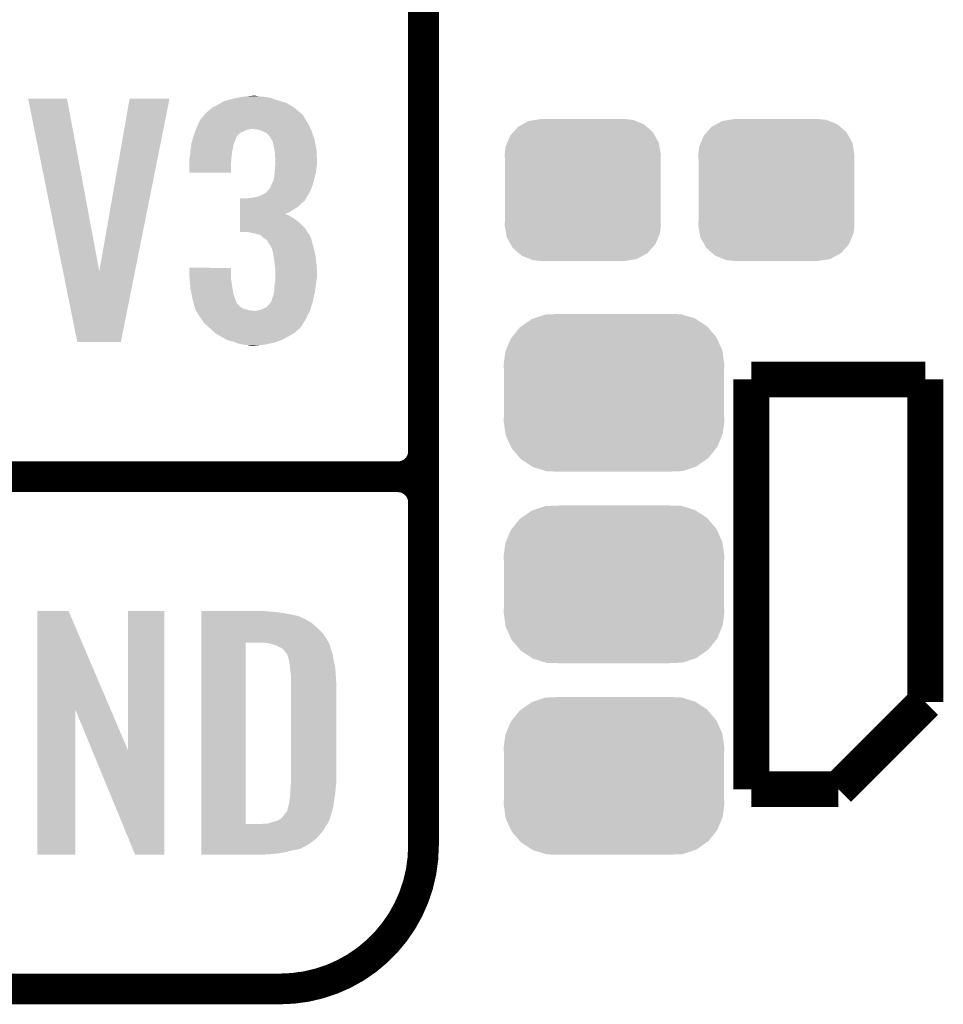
# Model space of a CAD drawing. Extents: x -1.3 to 24.2, y -3.9 to 39.2.
# Tile 3 of 35: x 2 to 6.6, y -1.3 to 3.5. Entities that reach past the tile are written whole.
import ezdxf

# ---------------------------------------------------------------- set-up
doc = ezdxf.new("R2010")
doc.units = 0
doc.layers.get('0').update_dxf_attribs({"linetype": 'CONTINUOUS'})
doc.layers.add('TEMP_HUM_28_CLICK_V100_GTO', color=14, linetype='CONTINUOUS')
doc.layers.add('TEMP_HUM_28_CLICK_V100_GTS', color=12, linetype='CONTINUOUS')

# ---------------------------------------------------------------- blocks, each defined once
blk = doc.blocks.new('CUSTOM_63')
for points in [[(-0.308722, 0.38952), (-0.269336, 0.39116), (0.332862, 0.38952), (0.269336, 0.39116)], [(-0.45942, 0.329798), (-0.408486, 0.365334), (0.461172, 0.329798), (0.40664, 0.365334)], [(-0.408486, 0.365334), (-0.398144, 0.368824), (0.40664, 0.365334), (0.401284, 0.368824)], [(-0.398144, 0.368824), (-0.340756, 0.388186), (0.401284, 0.368824), (0.337274, 0.388186)], [(-0.340756, 0.388186), (-0.308722, 0.38952), (0.337274, 0.388186), (0.332862, 0.38952)], [(-0.506452, 0.275566), (-0.46711, 0.324432), (0.50774, 0.275566), (0.46578, 0.324432)], [(-0.46711, 0.324432), (-0.45942, 0.329798), (0.46578, 0.324432), (0.461172, 0.329798)], [(-0.536172, 0.210462), (-0.511936, 0.268752), (0.537258, 0.210462), (0.51083, 0.268752)], [(-0.511936, 0.268752), (-0.506452, 0.275566), (0.51083, 0.268752), (0.50774, 0.275566)], [(-0.54737, 0.1397), (-0.539378, 0.202748), (0.54737, 0.1397), (0.538362, 0.202748)], [(-0.539378, 0.202748), (-0.536172, 0.210462), (0.538362, 0.202748), (0.537258, 0.210462)], [(-0.5461, 0.114396), (-0.54737, 0.1397), (0.5461, 0.114396), (0.54737, 0.1397)], [(-0.5461, -0.114396), (-0.5461, 0.114396), (0.5461, -0.114396), (0.5461, 0.114396)], [(-0.54737, -0.1397), (-0.5461, -0.114396), (0.54737, -0.1397), (0.5461, -0.114396)], [(-0.538362, -0.202744), (-0.54737, -0.1397), (0.53938, -0.202744), (0.54737, -0.1397)], [(-0.53726, -0.210462), (-0.538362, -0.202744), (0.53617, -0.210462), (0.53938, -0.202744)], [(-0.510832, -0.26875), (-0.53726, -0.210462), (0.511938, -0.26875), (0.53617, -0.210462)], [(-0.507742, -0.275566), (-0.510832, -0.26875), (0.50645, -0.275566), (0.511938, -0.26875)], [(-0.465784, -0.32443), (-0.507742, -0.275566), (0.46711, -0.32443), (0.50645, -0.275566)], [(-0.461176, -0.329798), (-0.465784, -0.32443), (0.459416, -0.329798), (0.46711, -0.32443)], [(-0.406646, -0.365332), (-0.461176, -0.329798), (0.408488, -0.365332), (0.459416, -0.329798)], [(-0.401288, -0.368824), (-0.406646, -0.365332), (0.398138, -0.368824), (0.408488, -0.365332)], [(-0.337284, -0.388186), (-0.401288, -0.368824), (0.340756, -0.388186), (0.398138, -0.368824)], [(-0.332868, -0.389522), (-0.337284, -0.388186), (0.308672, -0.389522), (0.340756, -0.388186)], [(-0.269336, -0.39116), (-0.332868, -0.389522), (0.269336, -0.39116), (0.308672, -0.389522)]]:
    blk.add_solid(points)
blk = doc.blocks.new('CUSTOM_65')
for points in [[(-0.298526, 0.325596), (-0.268438, 0.342124), (0.30335, 0.325596), (0.2622, 0.342124)], [(-0.268438, 0.342124), (-0.233628, 0.347838), (0.2622, 0.342124), (0.247972, 0.347838)], [(-0.233628, 0.347838), (-0.20955, 0.35179), (0.247972, 0.347838), (0.20955, 0.35179)], [(-0.34504, 0.286174), (-0.320744, 0.31339), (0.348152, 0.286174), (0.317222, 0.31339)], [(-0.320744, 0.31339), (-0.298526, 0.325596), (0.317222, 0.31339), (0.30335, 0.325596)], [(-0.37475, 0.234078), (-0.360486, 0.26887), (0.377262, 0.234078), (0.357822, 0.26887)], [(-0.360486, 0.26887), (-0.34504, 0.286174), (0.357822, 0.26887), (0.348152, 0.286174)], [(-0.38735, 0.17526), (-0.383124, 0.213652), (0.38735, 0.17526), (0.380766, 0.213652)], [(-0.383124, 0.213652), (-0.37475, 0.234078), (0.380766, 0.213652), (0.377262, 0.234078)], [(-0.38608, 0.154124), (-0.38735, 0.17526), (0.38608, 0.154124), (0.38735, 0.17526)], [(-0.38608, -0.154124), (-0.38608, 0.154124), (0.38608, -0.154124), (0.38608, 0.154124)], [(-0.38735, -0.17526), (-0.38608, -0.154124), (0.38735, -0.17526), (0.38608, -0.154124)], [(-0.380764, -0.213652), (-0.38735, -0.17526), (0.383124, -0.213652), (0.38735, -0.17526)], [(-0.377262, -0.234078), (-0.380764, -0.213652), (0.374748, -0.234078), (0.383124, -0.213652)], [(-0.35782, -0.26887), (-0.377262, -0.234078), (0.360486, -0.26887), (0.374748, -0.234078)], [(-0.348152, -0.286174), (-0.35782, -0.26887), (0.345038, -0.286174), (0.360486, -0.26887)], [(-0.31722, -0.31339), (-0.348152, -0.286174), (0.320744, -0.31339), (0.345038, -0.286174)], [(-0.30335, -0.325596), (-0.31722, -0.31339), (0.298524, -0.325596), (0.320744, -0.31339)], [(-0.262198, -0.342124), (-0.30335, -0.325596), (0.268438, -0.342124), (0.298524, -0.325596)], [(-0.247972, -0.347838), (-0.262198, -0.342124), (0.233626, -0.347838), (0.268438, -0.342124)], [(-0.20955, -0.35179), (-0.247972, -0.347838), (0.20955, -0.35179), (0.233626, -0.347838)]]:
    blk.add_solid(points)

msp = doc.modelspace()

# ---------------------------------------------------------------- linework, layer by layer
at = {"layer": 'TEMP_HUM_28_CLICK_V100_GTO'}
for points, const_width in [([(4.0132, -0.5588), (4.0132, 18.3388)], 0.1524), ([(4.0132, 1.397), (4.0132, 3.683)], 0.1524), ([(5.6388, 1.7526), (6.5024, 1.7526)], 0.1778), ([(5.6388, -0.2794), (5.6388, 1.7526)], 0.1778), ([(6.5024, 0.1524), (6.5024, 1.7526)], 0.1778), ([(-1.27, 1.27), (3.8862, 1.27)], 0.1524), ([(-1.27, 1.27), (3.8862, 1.27)], 0.1524), ([(6.0706, -0.2794), (6.5024, 0.1524)], 0.1778), ([(5.6388, -0.2794), (6.0706, -0.2794)], 0.1778), ([(-1.27, -1.27), (3.302, -1.27)], 0.1524)]:
    msp.add_lwpolyline(points, dxfattribs=dict(at, const_width=const_width))
at = {"layer": 'TEMP_HUM_28_CLICK_V100_GTO', "const_width": 0.1524}
for points in [[(3.8862, 1.27, 0.4142136), (4.0132, 1.397)], [(4.0132, 1.143, 0.4142136), (3.8862, 1.27)], [(4.0132, 1.143, 0.4142136), (3.8862, 1.27)], [(3.302, -1.27, 0.4142136), (4.0132, -0.5588)]]:
    msp.add_lwpolyline(points, format="xyb", dxfattribs=at)
at = {"layer": 'TEMP_HUM_28_CLICK_V100_GTO'}
for points in [[(2.052348, 3.144498), (2.052344, 3.144514), (2.245364, 3.144498), (2.052344, 3.144514)], [(2.225296, 2.288684), (2.052348, 3.144498), (2.405406, 2.288684), (2.245364, 3.144498)], [(2.405406, 2.288684), (2.555256, 3.14449), (2.582176, 2.288684), (2.753356, 3.14449)], [(2.555256, 3.14449), (2.555262, 3.14452), (2.753356, 3.14449), (2.555262, 3.14452)], [(3.00881, 3.1242), (3.027684, 3.134362), (3.332482, 3.1242), (3.299962, 3.134362)], [(3.027684, 3.134362), (3.037836, 3.1369), (3.299962, 3.134362), (3.29184, 3.1369)], [(3.037836, 3.1369), (3.06832, 3.14452), (3.29184, 3.1369), (3.268978, 3.14452)], [(3.06832, 3.14452), (3.09117, 3.149598), (3.268978, 3.14452), (3.253742, 3.149598)], [(3.09117, 3.149598), (3.114042, 3.15468), (3.253742, 3.149598), (3.22072, 3.15468)], [(3.114042, 3.15468), (3.14071, 3.15722), (3.22072, 3.15468), (3.19278, 3.15722)], [(3.14071, 3.15722), (3.167378, 3.15976), (3.19278, 3.15722), (3.180082, 3.15976)], [(2.936238, 3.075938), (2.938782, 3.078482), (3.401064, 3.075938), (3.398058, 3.078482)], [(2.938782, 3.078482), (2.95148, 3.08864), (3.398058, 3.078482), (3.38605, 3.08864)], [(2.95148, 3.08864), (2.966722, 3.101342), (3.38605, 3.08864), (3.371036, 3.101342)], [(2.966722, 3.101342), (2.971374, 3.10388), (3.371036, 3.101342), (3.368034, 3.10388)], [(2.971374, 3.10388), (2.99466, 3.11658), (3.368034, 3.10388), (3.345814, 3.11658)], [(2.99466, 3.11658), (3.00881, 3.1242), (3.345814, 3.11658), (3.332482, 3.1242)], [(2.893906, 3.014978), (2.90576, 3.040376), (3.44424, 3.014978), (3.429004, 3.040376)], [(2.90576, 3.040376), (2.905762, 3.04038), (3.429004, 3.040376), (3.429, 3.04038)], [(2.905762, 3.04038), (2.925102, 3.063238), (3.429, 3.04038), (3.416302, 3.063238)], [(2.925102, 3.063238), (2.933698, 3.073398), (3.416302, 3.063238), (3.406136, 3.073398)], [(2.933698, 3.073398), (2.936238, 3.075938), (3.406136, 3.073398), (3.401064, 3.075938)], [(2.878454, 2.976878), (2.88036, 2.98196), (3.106424, 2.976878), (3.11912, 2.98196)], [(2.88036, 2.98196), (2.883216, 2.989578), (3.11912, 2.98196), (3.134358, 2.989578)], [(2.883216, 2.989578), (2.88417, 2.99212), (3.134358, 2.989578), (3.14706, 2.99212)], [(2.88417, 2.99212), (2.885122, 2.99466), (3.14706, 2.99212), (3.157218, 2.99466)], [(2.885122, 2.99466), (2.88798, 3.00228), (3.453618, 2.99466), (3.450102, 3.00228)], [(2.88798, 3.00228), (2.893906, 3.014978), (3.450102, 3.00228), (3.44424, 3.014978)], [(3.187698, 2.99212), (3.167378, 2.99466), (3.45479, 2.99212), (3.453618, 2.99466)], [(3.208018, 2.987042), (3.187698, 2.99212), (3.457134, 2.987042), (3.45479, 2.99212)], [(3.218186, 2.981958), (3.208018, 2.987042), (3.45948, 2.981958), (3.457134, 2.987042)], [(3.22326, 2.97942), (3.218186, 2.981958), (3.460326, 2.97942), (3.45948, 2.981958)], [(3.235956, 2.97434), (3.22326, 2.97942), (3.46202, 2.97434), (3.460326, 2.97942)], [(2.86258, 2.923542), (2.867996, 2.943856), (3.072894, 2.923542), (3.08102, 2.943856)], [(2.867996, 2.943856), (2.868674, 2.946394), (3.08102, 2.943856), (3.083554, 2.946394)], [(2.868674, 2.946394), (2.869352, 2.948936), (3.083554, 2.946394), (3.08356, 2.948936)], [(2.869352, 2.948936), (2.87274, 2.96164), (3.08356, 2.948936), (3.08991, 2.96164)], [(2.87274, 2.96164), (2.87369, 2.964176), (3.08991, 2.96164), (3.091178, 2.964176)], [(2.87369, 2.964176), (2.878454, 2.976878), (3.091178, 2.964176), (3.106424, 2.976878)], [(3.243578, 2.966722), (3.235956, 2.97434), (3.46456, 2.966722), (3.46202, 2.97434)], [(3.24866, 2.9591), (3.243578, 2.966722), (3.4671, 2.9591), (3.46456, 2.966722)], [(3.253734, 2.954026), (3.24866, 2.9591), (3.468792, 2.954026), (3.4671, 2.9591)], [(3.25374, 2.95148), (3.253734, 2.954026), (3.46964, 2.95148), (3.468792, 2.954026)], [(3.258822, 2.943858), (3.25374, 2.95148), (3.47218, 2.943858), (3.46964, 2.95148)], [(3.263898, 2.936244), (3.258822, 2.943858), (3.473704, 2.936244), (3.47218, 2.943858)], [(3.26898, 2.91592), (3.263898, 2.936244), (3.477768, 2.91592), (3.473704, 2.936244)], [(2.856806, 2.880358), (2.8575, 2.88798), (3.06324, 2.880358), (3.065144, 2.88798)], [(2.8575, 2.88798), (2.859314, 2.90068), (3.065144, 2.88798), (3.06832, 2.90068)], [(2.859314, 2.90068), (2.861852, 2.918456), (3.06832, 2.90068), (3.07086, 2.918456)], [(2.861852, 2.918456), (2.86258, 2.923542), (3.07086, 2.918456), (3.072894, 2.923542)], [(3.273554, 2.893058), (3.26898, 2.91592), (3.48234, 2.893058), (3.477768, 2.91592)], [(3.2766, 2.877822), (3.273554, 2.893058), (3.483066, 2.877822), (3.48234, 2.893058)], [(2.85242, 2.849882), (2.853054, 2.85242), (3.060488, 2.849882), (3.0607, 2.85242)], [(2.85242, 2.821942), (2.85242, 2.849882), (3.05816, 2.821942), (3.060488, 2.849882)], [(2.853054, 2.85242), (2.85496, 2.860042), (3.0607, 2.85242), (3.061392, 2.860042)], [(2.85496, 2.860042), (2.856806, 2.880358), (3.061392, 2.860042), (3.06324, 2.880358)], [(3.2766, 2.860042), (3.2766, 2.877822), (3.483914, 2.860042), (3.483066, 2.877822)], [(3.27914, 2.847342), (3.2766, 2.860042), (3.484518, 2.847342), (3.483914, 2.860042)], [(3.27914, 2.83972), (3.27914, 2.847342), (3.48488, 2.83972), (3.484518, 2.847342)], [(3.27914, 2.832098), (3.27914, 2.83972), (3.48488, 2.832098), (3.48488, 2.83972)], [(2.85242, 2.778786), (2.85242, 2.821942), (3.058134, 2.778786), (3.05816, 2.821942)], [(3.274752, 2.778758), (3.2766, 2.79908), (3.4798, 2.778758), (3.482056, 2.79908)], [(3.2766, 2.79908), (3.276794, 2.80162), (3.482056, 2.79908), (3.48234, 2.80162)], [(3.276794, 2.80162), (3.278358, 2.82194), (3.48234, 2.80162), (3.48488, 2.82194)], [(3.278358, 2.82194), (3.27914, 2.832098), (3.48488, 2.82194), (3.48488, 2.832098)], [(3.058134, 2.77876), (2.85242, 2.778786), (3.058134, 2.77876), (3.058134, 2.778786)], [(3.2639, 2.72796), (3.27152, 2.745744), (3.466462, 2.72796), (3.47091, 2.745744)], [(3.27152, 2.745744), (3.272026, 2.75082), (3.47091, 2.745744), (3.47218, 2.75082)], [(3.272026, 2.75082), (3.27406, 2.77114), (3.47218, 2.75082), (3.477722, 2.77114)], [(3.27406, 2.77114), (3.274752, 2.778758), (3.477722, 2.77114), (3.4798, 2.778758)], [(3.233416, 2.679704), (3.244, 2.692398), (3.447472, 2.679704), (3.4544, 2.692398)], [(3.244, 2.692398), (3.246118, 2.694938), (3.4544, 2.692398), (3.455322, 2.694938)], [(3.246118, 2.694938), (3.2512, 2.700024), (3.455322, 2.694938), (3.457172, 2.700024)], [(3.2512, 2.700024), (3.25628, 2.71272), (3.457172, 2.700024), (3.461786, 2.71272)], [(3.25628, 2.71272), (3.26009, 2.72034), (3.461786, 2.71272), (3.464558, 2.72034)], [(3.26009, 2.72034), (3.2639, 2.72796), (3.464558, 2.72034), (3.466462, 2.72796)], [(3.103902, 2.626362), (3.103904, 2.639058), (3.408682, 2.626362), (3.423916, 2.639058)], [(3.103904, 2.639058), (3.103906, 2.65176), (3.423916, 2.639058), (3.431538, 2.65176)], [(3.149602, 2.65176), (3.14961, 2.651762), (3.431538, 2.65176), (3.43154, 2.651762)], [(3.14961, 2.651762), (3.1623, 2.6543), (3.43154, 2.651762), (3.432808, 2.6543)], [(3.1623, 2.6543), (3.180082, 2.65684), (3.432808, 2.6543), (3.434078, 2.65684)], [(3.180082, 2.65684), (3.197848, 2.661916), (3.434078, 2.65684), (3.436618, 2.661916)], [(3.197848, 2.661916), (3.197862, 2.66192), (3.436618, 2.661916), (3.43662, 2.66192)], [(3.197862, 2.66192), (3.203798, 2.664464), (3.43662, 2.66192), (3.439158, 2.664464)], [(3.203798, 2.664464), (3.215642, 2.66954), (3.439158, 2.664464), (3.441926, 2.66954)], [(3.215642, 2.66954), (3.233416, 2.679704), (3.441926, 2.66954), (3.447472, 2.679704)], [(3.103894, 2.58318), (3.103896, 2.59842), (3.350264, 2.58318), (3.37312, 2.59842)], [(3.103896, 2.59842), (3.103898, 2.61112), (3.37312, 2.59842), (3.393438, 2.61112)], [(3.103898, 2.61112), (3.103902, 2.626362), (3.393438, 2.61112), (3.408682, 2.626362)], [(3.103884, 2.522222), (3.103888, 2.54), (3.40614, 2.522222), (3.38582, 2.54)], [(3.103888, 2.54), (3.10389, 2.5527), (3.38582, 2.54), (3.368042, 2.5527)], [(3.10389, 2.5527), (3.103892, 2.56286), (3.368042, 2.5527), (3.35026, 2.56286)], [(3.103892, 2.57302), (3.103894, 2.58318), (3.324994, 2.57302), (3.350264, 2.58318)], [(3.103892, 2.57048), (3.103892, 2.57302), (3.337562, 2.57048), (3.327402, 2.57302)], [(3.103892, 2.56286), (3.103892, 2.57048), (3.35026, 2.56286), (3.337562, 2.57048)], [(3.10388, 2.484146), (3.103882, 2.501898), (3.437122, 2.484146), (3.426462, 2.501898)], [(3.103882, 2.501898), (3.103884, 2.522222), (3.426462, 2.501898), (3.40614, 2.522222)], [(3.139438, 2.48412), (3.10388, 2.484146), (3.437138, 2.48412), (3.437122, 2.484146)], [(3.16484, 2.47904), (3.139438, 2.48412), (3.440188, 2.47904), (3.437138, 2.48412)], [(3.17627, 2.4765), (3.16484, 2.47904), (3.441712, 2.4765), (3.440188, 2.47904)], [(3.17635, 2.476482), (3.17627, 2.4765), (3.444246, 2.476482), (3.441712, 2.4765)], [(3.187698, 2.47396), (3.17635, 2.476482), (3.445508, 2.47396), (3.444246, 2.476482)], [(3.208016, 2.46634), (3.187698, 2.47396), (3.44932, 2.46634), (3.445508, 2.47396)], [(3.220718, 2.453642), (3.208016, 2.46634), (3.454762, 2.453642), (3.44932, 2.46634)], [(3.229192, 2.448558), (3.220718, 2.453642), (3.45694, 2.448558), (3.454762, 2.453642)], [(3.233418, 2.446022), (3.229192, 2.448558), (3.457576, 2.446022), (3.45694, 2.448558)], [(3.241036, 2.438398), (3.233418, 2.446022), (3.459482, 2.438398), (3.457576, 2.446022)], [(3.24358, 2.430784), (3.241036, 2.438398), (3.461384, 2.430784), (3.459482, 2.438398)], [(3.246118, 2.428242), (3.24358, 2.430784), (3.46202, 2.428242), (3.461384, 2.430784)], [(3.24612, 2.42824), (3.246118, 2.428242), (3.46202, 2.42824), (3.46202, 2.428242)], [(3.258818, 2.407922), (3.24612, 2.42824), (3.467562, 2.407922), (3.46202, 2.42824)], [(3.261106, 2.4003), (3.258818, 2.407922), (3.46964, 2.4003), (3.467562, 2.407922)], [(3.26644, 2.382522), (3.261106, 2.4003), (3.473744, 2.382522), (3.46964, 2.4003)], [(3.268982, 2.367278), (3.26644, 2.382522), (3.47726, 2.367278), (3.473744, 2.382522)], [(3.27406, 2.3368), (3.268982, 2.367278), (3.48107, 2.3368), (3.47726, 2.367278)], [(2.85242, 2.263138), (2.852444, 2.306294), (3.05816, 2.263138), (3.05816, 2.306294)], [(2.852444, 2.306294), (2.852446, 2.30632), (3.05816, 2.306294), (2.852446, 2.30632)], [(3.27519, 2.32664), (3.27406, 2.3368), (3.48234, 2.32664), (3.48107, 2.3368)], [(3.2766, 2.31394), (3.27519, 2.32664), (3.483134, 2.31394), (3.48234, 2.32664)], [(3.27914, 2.29616), (3.2766, 2.31394), (3.484246, 2.29616), (3.483134, 2.31394)], [(3.27914, 2.286002), (3.27914, 2.29616), (3.48488, 2.286002), (3.484246, 2.29616)], [(2.296156, 1.938042), (2.225296, 2.288684), (2.512042, 1.938042), (2.582176, 2.288684)], [(2.852844, 2.25806), (2.85242, 2.263138), (3.05816, 2.25806), (3.05816, 2.263138)], [(2.854538, 2.23774), (2.852844, 2.25806), (3.0607, 2.23774), (3.05816, 2.25806)], [(3.278292, 2.24282), (3.27914, 2.247902), (3.48234, 2.24282), (3.483186, 2.247902)], [(3.27914, 2.258058), (3.27914, 2.286002), (3.48488, 2.258058), (3.48488, 2.286002)], [(3.27914, 2.247902), (3.27914, 2.258058), (3.483186, 2.247902), (3.48488, 2.258058)], [(2.85602, 2.21996), (2.854538, 2.23774), (3.06324, 2.21996), (3.0607, 2.23774)], [(2.8575, 2.20218), (2.85602, 2.21996), (3.066204, 2.20218), (3.06324, 2.21996)], [(2.86309, 2.174238), (2.8575, 2.20218), (3.070862, 2.174238), (3.066204, 2.20218)], [(3.27406, 2.217422), (3.275328, 2.22504), (3.478784, 2.217422), (3.4798, 2.22504)], [(3.27406, 2.194562), (3.27406, 2.217422), (3.475736, 2.194562), (3.478784, 2.217422)], [(3.275328, 2.22504), (3.278292, 2.24282), (3.4798, 2.22504), (3.48234, 2.24282)], [(2.86766, 2.151378), (2.86309, 2.174238), (3.079434, 2.151378), (3.070862, 2.174238)], [(2.87234, 2.1336), (2.86766, 2.151378), (3.0861, 2.1336), (3.079434, 2.151378)], [(3.261362, 2.146298), (3.263902, 2.159002), (3.465688, 2.146298), (3.46851, 2.159002)], [(3.263902, 2.159002), (3.26898, 2.171702), (3.46851, 2.159002), (3.471332, 2.171702)], [(3.26898, 2.171702), (3.272366, 2.186942), (3.471332, 2.171702), (3.47472, 2.186942)], [(3.272366, 2.186942), (3.27406, 2.194562), (3.47472, 2.186942), (3.475736, 2.194562)], [(2.873674, 2.128524), (2.87234, 2.1336), (3.088642, 2.128524), (3.0861, 2.1336)], [(2.877686, 2.113278), (2.873674, 2.128524), (3.103882, 2.113278), (3.088642, 2.128524)], [(2.879692, 2.10566), (2.877686, 2.113278), (3.116576, 2.10566), (3.103882, 2.113278)], [(2.880358, 2.103122), (2.879692, 2.10566), (3.124192, 2.103122), (3.116576, 2.10566)], [(2.881812, 2.10058), (2.880358, 2.103122), (3.13182, 2.10058), (3.124192, 2.103122)], [(2.884714, 2.0955), (2.881812, 2.10058), (3.149602, 2.0955), (3.13182, 2.10058)], [(3.205482, 2.098042), (3.21818, 2.10312), (3.45186, 2.098042), (3.453354, 2.10312)], [(3.21818, 2.10312), (3.233416, 2.110742), (3.453354, 2.10312), (3.455594, 2.110742)], [(3.233416, 2.110742), (3.246122, 2.123442), (3.455594, 2.110742), (3.45933, 2.123442)], [(3.246122, 2.123442), (3.25628, 2.136142), (3.45933, 2.123442), (3.463066, 2.136142)], [(3.25628, 2.136142), (3.256284, 2.138686), (3.463066, 2.136142), (3.463814, 2.138686)], [(3.256284, 2.138686), (3.257974, 2.14122), (3.463814, 2.138686), (3.46456, 2.14122)], [(3.257974, 2.14122), (3.261362, 2.146298), (3.46456, 2.14122), (3.465688, 2.146298)], [(2.886166, 2.09296), (2.884714, 2.0955), (3.172462, 2.09296), (3.149602, 2.0955)], [(2.900678, 2.06756), (2.886166, 2.09296), (3.437514, 2.06756), (3.449468, 2.09296)], [(2.909752, 2.05486), (2.900678, 2.06756), (3.431538, 2.05486), (3.437514, 2.06756)], [(2.92608, 2.032002), (2.909752, 2.05486), (3.417252, 2.032002), (3.431538, 2.05486)], [(3.180082, 2.09296), (3.205472, 2.09804), (3.449468, 2.09296), (3.45186, 2.09804)], [(3.205472, 2.09804), (3.205482, 2.098042), (3.45186, 2.09804), (3.45186, 2.098042)], [(2.94564, 2.01422), (2.92608, 2.032002), (3.406142, 2.01422), (3.417252, 2.032002)], [(2.951224, 2.009144), (2.94564, 2.01422), (3.403596, 2.009144), (3.406142, 2.01422)], [(2.95961, 2.00152), (2.951224, 2.009144), (3.39344, 2.00152), (3.403596, 2.009144)], [(2.97917, 1.983738), (2.95961, 2.00152), (3.373118, 1.983738), (3.39344, 2.00152)], [(2.981958, 1.981202), (2.97917, 1.983738), (3.36889, 1.981202), (3.373118, 1.983738)], [(3.003732, 1.9685), (2.981958, 1.981202), (3.34772, 1.9685), (3.36889, 1.981202)], [(3.01244, 1.96342), (3.003732, 1.9685), (3.338284, 1.96342), (3.34772, 1.9685)], [(3.035722, 1.95072), (3.01244, 1.96342), (3.3147, 1.95072), (3.338284, 1.96342)], [(2.512038, 1.93802), (2.296156, 1.938042), (2.512038, 1.93802), (2.512042, 1.938042)], [(3.040378, 1.94818), (3.035722, 1.95072), (3.307926, 1.94818), (3.3147, 1.95072)], [(3.06832, 1.940558), (3.040378, 1.94818), (3.287598, 1.940558), (3.307926, 1.94818)], [(3.08229, 1.93548), (3.06832, 1.940558), (3.274058, 1.93548), (3.287598, 1.940558)], [(3.09626, 1.930402), (3.08229, 1.93548), (3.249938, 1.930402), (3.274058, 1.93548)], [(3.11912, 1.92532), (3.09626, 1.930402), (3.2258, 1.92532), (3.249938, 1.930402)], [(3.14198, 1.92278), (3.11912, 1.92532), (3.19786, 1.92278), (3.2258, 1.92532)], [(3.154678, 1.92024), (3.14198, 1.92278), (3.169922, 1.92024), (3.19786, 1.92278)], [(2.098054, 0.116708), (2.098064, 0.604502), (2.461056, 0.116708), (2.252984, 0.604502)], [(2.098064, 0.604502), (2.098066, 0.60452), (2.252984, 0.604502), (2.098066, 0.60452)], [(2.54762, -0.086232), (2.547644, 0.604494), (2.727944, -0.086232), (2.72796, 0.604494)], [(2.547644, 0.604494), (2.547646, 0.60452), (2.72796, 0.604494), (2.547646, 0.60452)], [(2.910864, 0.60198), (2.910866, 0.60452), (3.24612, 0.60198), (3.22072, 0.60452)], [(2.910864, 0.59944), (2.910864, 0.60198), (3.27914, 0.59944), (3.24612, 0.60198)], [(2.910864, 0.59436), (2.910864, 0.59944), (3.317238, 0.59436), (3.27914, 0.59944)], [(2.910864, 0.579118), (2.910864, 0.59436), (3.393442, 0.579118), (3.317238, 0.59436)], [(2.910864, 0.56388), (2.910864, 0.579118), (3.42646, 0.56388), (3.393442, 0.579118)], [(2.910864, 0.561338), (2.910864, 0.56388), (3.431542, 0.561338), (3.42646, 0.56388)], [(2.910864, 0.55626), (2.910864, 0.561338), (3.439162, 0.55626), (3.431542, 0.561338)], [(2.910864, 0.54864), (2.910864, 0.55626), (3.454396, 0.54864), (3.439162, 0.55626)], [(2.910864, 0.5334), (2.910864, 0.54864), (3.47218, 0.5334), (3.454396, 0.54864)], [(2.910862, 0.4953), (2.910864, 0.515622), (3.51282, 0.4953), (3.4925, 0.515622)], [(2.910862, 0.4699), (2.910862, 0.4953), (3.5306, 0.4699), (3.51282, 0.4953)], [(2.910864, 0.515622), (2.910864, 0.5334), (3.4925, 0.515622), (3.47218, 0.5334)], [(2.910842, -0.452098), (2.910862, 0.447038), (3.131822, -0.452098), (3.131842, 0.447038)], [(2.910862, 0.44704), (2.910862, 0.4699), (3.54307, 0.44704), (3.5306, 0.4699)], [(2.910862, 0.447038), (2.910862, 0.44704), (3.131842, 0.447038), (3.223258, 0.44704)], [(3.243582, 0.4445), (3.223258, 0.44704), (3.544456, 0.4445), (3.54307, 0.44704)], [(3.25247, 0.44196), (3.243582, 0.4445), (3.54584, 0.44196), (3.544456, 0.4445)], [(3.261358, 0.43942), (3.25247, 0.44196), (3.547112, 0.43942), (3.54584, 0.44196)], [(3.274062, 0.436878), (3.261358, 0.43942), (3.548382, 0.436878), (3.547112, 0.43942)], [(3.286764, 0.431798), (3.274062, 0.436878), (3.549652, 0.431798), (3.548382, 0.436878)], [(3.294382, 0.42672), (3.286764, 0.431798), (3.55092, 0.42672), (3.549652, 0.431798)], [(3.299464, 0.42418), (3.294382, 0.42672), (3.551646, 0.42418), (3.55092, 0.42672)], [(3.302004, 0.424178), (3.299464, 0.42418), (3.551648, 0.424178), (3.551646, 0.42418)], [(3.31216, 0.419098), (3.302004, 0.424178), (3.553098, 0.419098), (3.551648, 0.424178)], [(3.322318, 0.40894), (3.31216, 0.419098), (3.556, 0.40894), (3.553098, 0.419098)], [(3.32232, 0.408938), (3.322318, 0.40894), (3.556002, 0.408938), (3.556, 0.40894)], [(3.337562, 0.388618), (3.32232, 0.408938), (3.562774, 0.388618), (3.556002, 0.408938)], [(3.338198, 0.38608), (3.337562, 0.388618), (3.56362, 0.38608), (3.562774, 0.388618)], [(3.3401, 0.378462), (3.338198, 0.38608), (3.56489, 0.378462), (3.56362, 0.38608)], [(3.34264, 0.37084), (3.3401, 0.378462), (3.56616, 0.37084), (3.56489, 0.378462)], [(3.34518, 0.365756), (3.34264, 0.37084), (3.567008, 0.365756), (3.56616, 0.37084)], [(3.34518, 0.363218), (3.34518, 0.365756), (3.567432, 0.363218), (3.567008, 0.365756)], [(3.34645, 0.3556), (3.34518, 0.363218), (3.5687, 0.3556), (3.567432, 0.363218)], [(3.34772, 0.34798), (3.34645, 0.3556), (3.570224, 0.34798), (3.5687, 0.3556)], [(3.35153, 0.3175), (3.34772, 0.34798), (3.57632, 0.3175), (3.570224, 0.34798)], [(3.35534, 0.287018), (3.35153, 0.3175), (3.578114, 0.287018), (3.57632, 0.3175)], [(3.35534, 0.27432), (3.35534, 0.287018), (3.57886, 0.27432), (3.578114, 0.287018)], [(3.35534, 0.228602), (3.35534, 0.27432), (3.5814, 0.228602), (3.57886, 0.27432)], [(3.35534, -0.23622), (3.35534, 0.228602), (3.5814, -0.23622), (3.5814, 0.228602)], [(2.09804, -0.604494), (2.098054, 0.116708), (2.285974, -0.604494), (2.286, 0.116708)], [(2.369622, -0.086232), (2.286, 0.116708), (2.54762, -0.086232), (2.461056, 0.116708)], [(2.583176, -0.604502), (2.369622, -0.086232), (2.727934, -0.604502), (2.727944, -0.086232)], [(3.35534, -0.25146), (3.35534, -0.23622), (3.579876, -0.25146), (3.5814, -0.23622)], [(3.3528, -0.279398), (3.354416, -0.26162), (3.577378, -0.279398), (3.57886, -0.26162)], [(3.3528, -0.2921), (3.3528, -0.279398), (3.57632, -0.2921), (3.577378, -0.279398)], [(3.3528, -0.30226), (3.3528, -0.2921), (3.574868, -0.30226), (3.57632, -0.2921)], [(3.354416, -0.26162), (3.35534, -0.25146), (3.57886, -0.26162), (3.579876, -0.25146)], [(3.347718, -0.345442), (3.34772, -0.335282), (3.568698, -0.345442), (3.57015, -0.335282)], [(3.34772, -0.335282), (3.35026, -0.322578), (3.57015, -0.335282), (3.571966, -0.322578)], [(3.35026, -0.322578), (3.3528, -0.30226), (3.571966, -0.322578), (3.574868, -0.30226)], [(3.32613, -0.40132), (3.337558, -0.386086), (3.556, -0.40132), (3.560062, -0.386086)], [(3.337558, -0.386086), (3.3401, -0.37084), (3.560062, -0.386086), (3.564128, -0.37084)], [(3.3401, -0.37084), (3.342638, -0.363222), (3.564128, -0.37084), (3.56616, -0.363222)], [(3.342638, -0.363222), (3.345178, -0.355602), (3.56616, -0.363222), (3.567248, -0.355602)], [(3.345178, -0.355602), (3.34518, -0.353064), (3.567248, -0.355602), (3.56761, -0.353064)], [(3.34518, -0.353064), (3.347718, -0.345442), (3.56761, -0.353064), (3.568698, -0.345442)], [(3.241048, -0.449576), (3.27406, -0.43942), (3.53822, -0.449576), (3.543298, -0.43942)], [(3.27406, -0.43942), (3.29184, -0.434342), (3.543298, -0.43942), (3.545838, -0.434342)], [(3.29184, -0.434342), (3.291842, -0.43434), (3.545838, -0.434342), (3.54584, -0.43434)], [(3.291842, -0.43434), (3.30708, -0.42418), (3.54584, -0.43434), (3.548966, -0.42418)], [(3.30708, -0.42418), (3.309622, -0.421638), (3.548966, -0.42418), (3.549748, -0.421638)], [(3.309622, -0.421638), (3.32232, -0.4064), (3.549748, -0.421638), (3.554436, -0.4064)], [(3.32232, -0.4064), (3.32613, -0.40132), (3.554436, -0.4064), (3.556, -0.40132)], [(2.91084, -0.523242), (2.910842, -0.482596), (3.482338, -0.523242), (3.5179, -0.482596)], [(2.910842, -0.45212), (2.910842, -0.452098), (3.213098, -0.45212), (3.131822, -0.452098)], [(2.910842, -0.462282), (2.910842, -0.45212), (3.528058, -0.462282), (3.536184, -0.45212)], [(2.910842, -0.482596), (2.910842, -0.462282), (3.5179, -0.482596), (3.528058, -0.462282)], [(3.213098, -0.45212), (3.225798, -0.44958), (3.536184, -0.45212), (3.538216, -0.44958)], [(3.241036, -0.44958), (3.241048, -0.449576), (3.538216, -0.44958), (3.53822, -0.449576)], [(2.91084, -0.54356), (2.91084, -0.523242), (3.456938, -0.54356), (3.482338, -0.523242)], [(2.91084, -0.56134), (2.91084, -0.54356), (3.428998, -0.56134), (3.456938, -0.54356)], [(2.91084, -0.56896), (2.91084, -0.56134), (3.41376, -0.56896), (3.428998, -0.56134)], [(2.91084, -0.57658), (2.91084, -0.56896), (3.395978, -0.57658), (3.41376, -0.56896)], [(2.91084, -0.58166), (2.91084, -0.57658), (3.36804, -0.58166), (3.395978, -0.57658)], [(2.91084, -0.58928), (2.91084, -0.58166), (3.33756, -0.58928), (3.36804, -0.58166)], [(2.285974, -0.60452), (2.09804, -0.604494), (2.285974, -0.60452), (2.285974, -0.604494)], [(2.727934, -0.60452), (2.583176, -0.604502), (2.727934, -0.60452), (2.727934, -0.604502)], [(2.91084, -0.5969), (2.91084, -0.58928), (3.29946, -0.5969), (3.33756, -0.58928)], [(2.91084, -0.60198), (2.91084, -0.5969), (3.25374, -0.60198), (3.29946, -0.5969)], [(2.91084, -0.604494), (2.91084, -0.60198), (3.205974, -0.604494), (3.25374, -0.60198)], [(3.205482, -0.60452), (2.91084, -0.604494), (3.205482, -0.60452), (3.205974, -0.604494)]]:
    msp.add_solid(points, dxfattribs=at)

# ---------------------------------------------------------------- block references
at = {"layer": 'TEMP_HUM_28_CLICK_V100_GTS'}
for name, p in [('CUSTOM_65', (4.80314, 2.6924)), ('CUSTOM_65', (5.76326, 2.6924)), ('CUSTOM_63', (4.95808, 1.68656)), ('CUSTOM_63', (4.95808, 0.7366)), ('CUSTOM_63', (4.95808, -0.21336))]:
    msp.add_blockref(name, p, dxfattribs=at)

doc.saveas('drawing.dxf')
